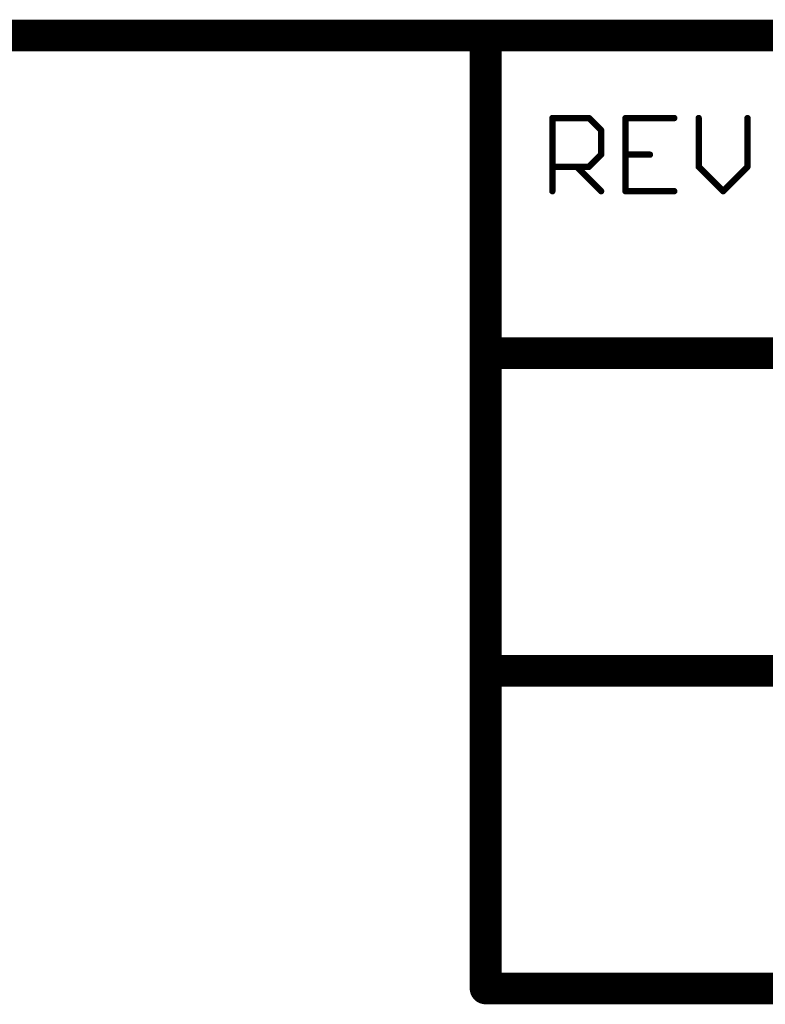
# Model space of a CAD drawing. Extents: x -1.6 to 9, y -2.8 to 5.2.
# Tile 184 of 197: x 6.152 to 6.621, y 4.617 to 5.237. Entities that reach past the tile are written whole.
import ezdxf

# ---------------------------------------------------------------- set-up
doc = ezdxf.new("R2010")
doc.units = 0
doc.layers.get('0').update_dxf_attribs({"linetype": 'CONTINUOUS'})
doc.layers.add('dfn6-15-57-c_document', color=1, linetype='CONTINUOUS')

# ---------------------------------------------------------------- blocks, each defined once
blk = doc.blocks.new('D31')
at = {"const_width": 0.005}
blk.add_lwpolyline([(-0.0025, 0, 1), (0.0025, 0, 1)], format="xyb", close=True, dxfattribs=at)
blk = doc.blocks.new('D32')
at = {"const_width": 0.001}
blk.add_lwpolyline([(-0.0005, 0, 1), (0.0005, 0, 1)], format="xyb", close=True, dxfattribs=at)
blk = doc.blocks.new('D33')
at = {"const_width": 0.01}
blk.add_lwpolyline([(-0.005, 0, 1), (0.005, 0, 1)], format="xyb", close=True, dxfattribs=at)
blk = doc.blocks.new('D34')
at = {"const_width": 0.002}
blk.add_lwpolyline([(-0.001, 0, 1), (0.001, 0, 1)], format="xyb", close=True, dxfattribs=at)

msp = doc.modelspace()

# ---------------------------------------------------------------- linework, layer by layer
at = {"layer": 'dfn6-15-57-c_document', "color": 1}
for points, const_width in [([(-0.855, 5.227), (6.445, 5.227)], 0.02), ([(6.445, 5.227), (6.645, 5.227)], 0.02), ([(6.445, 5.027), (6.445, 5.227)], 0.02), ([(6.445, 5.232), (6.445, 5.232)], 0.01), ([(6.445, 5.232), (6.445, 5.232)], 0.01), ([(6.445, 5.222), (6.445, 5.222)], 0.01), ([(6.445, 5.222), (6.445, 5.222)], 0.01), ([(6.45, 5.227), (6.45, 5.227)], 0.01), ([(6.45, 5.227), (6.45, 5.227)], 0.01), ([(6.487, 5.175039), (6.51002, 5.175039)], 0.004), ([(6.487, 5.129), (6.487, 5.175039)], 0.004), ([(6.487, 5.176039), (6.487, 5.176039)], 0.002), ([(6.487, 5.176039), (6.487, 5.176039)], 0.002), ([(6.51002, 5.175039), (6.517693, 5.167366)], 0.004), ([(6.533039, 5.129), (6.533039, 5.175039)], 0.004), ([(6.533039, 5.175039), (6.563732, 5.175039)], 0.004), ([(6.533039, 5.176039), (6.533039, 5.176039)], 0.002), ([(6.533039, 5.176039), (6.533039, 5.176039)], 0.002), ([(6.579078, 5.144346), (6.579078, 5.175039)], 0.004), ([(6.609771, 5.144346), (6.609771, 5.175039)], 0.004), ([(6.488, 5.175039), (6.488, 5.175039)], 0.002), ([(6.488, 5.175039), (6.488, 5.175039)], 0.002), ([(6.51002, 5.174039), (6.51002, 5.174039)], 0.002), ([(6.51002, 5.174039), (6.51002, 5.174039)], 0.002), ([(6.510727, 5.175746), (6.510727, 5.175746)], 0.002), ([(6.510727, 5.175746), (6.510727, 5.175746)], 0.002), ([(6.534039, 5.175039), (6.534039, 5.175039)], 0.002), ([(6.534039, 5.175039), (6.534039, 5.175039)], 0.002), ([(6.563732, 5.174039), (6.563732, 5.174039)], 0.002), ([(6.563732, 5.174039), (6.563732, 5.174039)], 0.002), ([(6.580078, 5.175039), (6.580078, 5.175039)], 0.002), ([(6.580078, 5.175039), (6.580078, 5.175039)], 0.002), ([(6.610771, 5.175039), (6.610771, 5.175039)], 0.002), ([(6.610771, 5.175039), (6.610771, 5.175039)], 0.002), ([(6.517693, 5.15202), (6.517693, 5.167366)], 0.004), ([(6.516986, 5.166659), (6.516986, 5.166659)], 0.002), ([(6.516986, 5.166659), (6.516986, 5.166659)], 0.002), ([(6.518693, 5.167366), (6.518693, 5.167366)], 0.002), ([(6.518693, 5.167366), (6.518693, 5.167366)], 0.002), ([(6.51002, 5.144346), (6.517693, 5.15202)], 0.004), ([(6.516693, 5.15202), (6.516693, 5.15202)], 0.002), ([(6.516693, 5.15202), (6.516693, 5.15202)], 0.002), ([(6.5184, 5.151312), (6.5184, 5.151312)], 0.002), ([(6.5184, 5.151312), (6.5184, 5.151312)], 0.002), ([(6.533039, 5.15202), (6.548386, 5.15202)], 0.004), ([(6.533039, 5.15302), (6.533039, 5.15302)], 0.002), ([(6.533039, 5.15302), (6.533039, 5.15302)], 0.002), ([(6.487, 5.144346), (6.51002, 5.144346)], 0.004), ([(6.487, 5.145346), (6.487, 5.145346)], 0.002), ([(6.487, 5.145346), (6.487, 5.145346)], 0.002), ([(6.502346, 5.144346), (6.517693, 5.129)], 0.004), ([(6.503053, 5.145053), (6.503053, 5.145053)], 0.002), ([(6.503053, 5.145053), (6.503053, 5.145053)], 0.002), ([(6.509312, 5.145053), (6.509312, 5.145053)], 0.002), ([(6.509312, 5.145053), (6.509312, 5.145053)], 0.002), ([(6.548386, 5.15102), (6.548386, 5.15102)], 0.002), ([(6.548386, 5.15102), (6.548386, 5.15102)], 0.002), ([(6.579078, 5.144346), (6.594425, 5.129)], 0.004), ([(6.579786, 5.145053), (6.579786, 5.145053)], 0.002), ([(6.579786, 5.145053), (6.579786, 5.145053)], 0.002), ([(6.594425, 5.129), (6.609771, 5.144346)], 0.004), ([(6.51002, 5.143346), (6.51002, 5.143346)], 0.002), ([(6.51002, 5.143346), (6.51002, 5.143346)], 0.002), ([(6.578078, 5.144346), (6.578078, 5.144346)], 0.002), ([(6.578078, 5.144346), (6.578078, 5.144346)], 0.002), ([(6.608771, 5.144346), (6.608771, 5.144346)], 0.002), ([(6.608771, 5.144346), (6.608771, 5.144346)], 0.002), ([(6.610478, 5.143639), (6.610478, 5.143639)], 0.002), ([(6.610478, 5.143639), (6.610478, 5.143639)], 0.002), ([(6.486, 5.129), (6.486, 5.129)], 0.002), ([(6.486, 5.129), (6.486, 5.129)], 0.002), ([(6.516986, 5.128293), (6.516986, 5.128293)], 0.002), ([(6.516986, 5.128293), (6.516986, 5.128293)], 0.002), ([(6.533039, 5.129), (6.563732, 5.129)], 0.004), ([(6.532039, 5.129), (6.532039, 5.129)], 0.002), ([(6.532039, 5.129), (6.532039, 5.129)], 0.002), ([(6.533039, 5.13), (6.533039, 5.13)], 0.002), ([(6.533039, 5.13), (6.533039, 5.13)], 0.002), ([(6.563732, 5.128), (6.563732, 5.128)], 0.002), ([(6.563732, 5.128), (6.563732, 5.128)], 0.002), ([(6.593718, 5.129707), (6.593718, 5.129707)], 0.002), ([(6.593718, 5.129707), (6.593718, 5.129707)], 0.002), ([(6.593718, 5.128293), (6.593718, 5.128293)], 0.002), ([(6.593718, 5.128293), (6.593718, 5.128293)], 0.002), ([(6.445, 5.027), (8.945, 5.027)], 0.02), ([(6.445, 4.827), (6.445, 5.027)], 0.02), ([(6.445, 5.032), (6.445, 5.032)], 0.01), ([(6.445, 5.032), (6.445, 5.032)], 0.01), ([(6.44, 5.027), (6.44, 5.027)], 0.01), ([(6.44, 5.027), (6.44, 5.027)], 0.01), ([(6.45, 5.027), (6.45, 5.027)], 0.01), ([(6.45, 5.027), (6.45, 5.027)], 0.01), ([(6.445, 4.827), (8.945, 4.827)], 0.02), ([(6.445, 4.627), (6.445, 4.827)], 0.02), ([(6.445, 4.832), (6.445, 4.832)], 0.01), ([(6.445, 4.832), (6.445, 4.832)], 0.01), ([(6.44, 4.827), (6.44, 4.827)], 0.01), ([(6.44, 4.827), (6.44, 4.827)], 0.01), ([(6.45, 4.827), (6.45, 4.827)], 0.01), ([(6.45, 4.827), (6.45, 4.827)], 0.01), ([(6.445, 4.627), (6.645, 4.627)], 0.02), ([(6.44, 4.627), (6.44, 4.627)], 0.01), ([(6.44, 4.627), (6.44, 4.627)], 0.01), ([(6.445, 4.632), (6.445, 4.632)], 0.01), ([(6.445, 4.632), (6.445, 4.632)], 0.01)]:
    msp.add_lwpolyline(points, dxfattribs=dict(at, const_width=const_width))
for points, const_width in [([(6.445, 5.232, 1), (6.445, 5.222)], 0.01), ([(6.45, 5.227, 1), (6.44, 5.227)], 0.01), ([(6.445, 5.222, 1), (6.445, 5.232)], 0.01), ([(6.488, 5.175039, 1), (6.486, 5.175039)], 0.002), ([(6.487, 5.176039, 1), (6.487, 5.174039)], 0.002), ([(6.510727, 5.175746, 1.000854), (6.509312, 5.174332)], 0.002), ([(6.51002, 5.174039, 1), (6.51002, 5.176039)], 0.002), ([(6.533039, 5.176039, 1), (6.533039, 5.174039)], 0.002), ([(6.534039, 5.175039, 1), (6.532039, 5.175039)], 0.002), ([(6.563732, 5.174039, 1), (6.563732, 5.176039)], 0.002), ([(6.580078, 5.175039, 1), (6.578078, 5.175039)], 0.002), ([(6.610771, 5.175039, 1), (6.608771, 5.175039)], 0.002), ([(6.518693, 5.167366, 1), (6.516693, 5.167366)], 0.002), ([(6.516986, 5.166659, 1), (6.5184, 5.168073)], 0.002), ([(6.516693, 5.15202, 1), (6.518693, 5.15202)], 0.002), ([(6.5184, 5.151312, 1.000854), (6.516986, 5.152727)], 0.002), ([(6.533039, 5.15302, 1), (6.533039, 5.15102)], 0.002), ([(6.548386, 5.15102, 1), (6.548386, 5.15302)], 0.002), ([(6.487, 5.145346, 1), (6.487, 5.143346)], 0.002), ([(6.503053, 5.145053, 1), (6.501639, 5.143639)], 0.002), ([(6.509312, 5.145053, 0.999854), (6.510727, 5.143639)], 0.002), ([(6.51002, 5.143346, 1), (6.51002, 5.145346)], 0.002), ([(6.579786, 5.145053, 1.000854), (6.578371, 5.143639)], 0.002), ([(6.610478, 5.143639, 1), (6.609064, 5.145053)], 0.002), ([(6.578078, 5.144346, 1), (6.580078, 5.144346)], 0.002), ([(6.608771, 5.144346, 1), (6.610771, 5.144346)], 0.002), ([(6.486, 5.129, 1), (6.488, 5.129)], 0.002), ([(6.516986, 5.128293, 1), (6.5184, 5.129707)], 0.002), ([(6.533039, 5.13, 1), (6.533039, 5.128)], 0.002), ([(6.532039, 5.129, 1), (6.534039, 5.129)], 0.002), ([(6.563732, 5.128, 1), (6.563732, 5.13)], 0.002), ([(6.593718, 5.129707, 1), (6.595132, 5.128293)], 0.002), ([(6.593718, 5.128293, 1), (6.595132, 5.129707)], 0.002), ([(6.445, 5.032, 1), (6.445, 5.022)], 0.01), ([(6.45, 5.027, 1), (6.44, 5.027)], 0.01), ([(6.44, 5.027, 1), (6.45, 5.027)], 0.01), ([(6.445, 4.832, 1), (6.445, 4.822)], 0.01), ([(6.45, 4.827, 1), (6.44, 4.827)], 0.01), ([(6.44, 4.827, 1), (6.45, 4.827)], 0.01), ([(6.445, 4.632, 1), (6.445, 4.622)], 0.01), ([(6.44, 4.627, 1), (6.45, 4.627)], 0.01)]:
    msp.add_lwpolyline(points, format="xyb", dxfattribs=dict(at, const_width=const_width))

# ---------------------------------------------------------------- block references
at = {"layer": 'dfn6-15-57-c_document'}
for name, p in [('D33', (6.445, 5.227)), ('D33', (6.445, 5.227)), ('D33', (6.445, 5.227)), ('D31', (6.445, 5.232)), ('D31', (6.445, 5.232)), ('D31', (6.445, 5.232)), ('D31', (6.445, 5.232)), ('D31', (6.44, 5.227)), ('D31', (6.445, 5.222)), ('D31', (6.445, 5.222)), ('D31', (6.445, 5.222)), ('D31', (6.445, 5.222)), ('D31', (6.45, 5.227)), ('D31', (6.45, 5.227)), ('D31', (6.45, 5.227)), ('D34', (6.487, 5.175039)), ('D34', (6.487, 5.175039)), ('D32', (6.487, 5.176039)), ('D32', (6.487, 5.176039)), ('D32', (6.487, 5.176039)), ('D34', (6.51002, 5.175039)), ('D34', (6.51002, 5.175039)), ('D32', (6.51002, 5.176039)), ('D34', (6.533039, 5.175039)), ('D34', (6.533039, 5.175039)), ('D32', (6.533039, 5.176039)), ('D32', (6.533039, 5.176039)), ('D32', (6.533039, 5.176039)), ('D34', (6.563732, 5.175039)), ('D32', (6.563732, 5.176039)), ('D34', (6.579078, 5.175039)), ('D34', (6.609771, 5.175039)), ('D32', (6.486, 5.175039)), ('D32', (6.487, 5.174039)), ('D32', (6.488, 5.175039)), ('D32', (6.488, 5.175039)), ('D32', (6.488, 5.175039)), ('D32', (6.509312, 5.174332)), ('D32', (6.51002, 5.174039)), ('D32', (6.51002, 5.174039)), ('D32', (6.51002, 5.174039)), ('D32', (6.510727, 5.175746)), ('D32', (6.510727, 5.175746)), ('D32', (6.510727, 5.175746)), ('D32', (6.532039, 5.175039)), ('D32', (6.533039, 5.174039)), ('D32', (6.534039, 5.175039)), ('D32', (6.534039, 5.175039)), ('D32', (6.534039, 5.175039)), ('D32', (6.563732, 5.174039)), ('D32', (6.563732, 5.174039)), ('D32', (6.563732, 5.174039)), ('D32', (6.578078, 5.175039)), ('D32', (6.580078, 5.175039)), ('D32', (6.580078, 5.175039)), ('D32', (6.580078, 5.175039)), ('D32', (6.608771, 5.175039)), ('D32', (6.610771, 5.175039)), ('D32', (6.610771, 5.175039)), ('D32', (6.610771, 5.175039)), ('D34', (6.517693, 5.167366)), ('D34', (6.517693, 5.167366)), ('D32', (6.516693, 5.167366)), ('D32', (6.516986, 5.166659)), ('D32', (6.516986, 5.166659)), ('D32', (6.516986, 5.166659)), ('D32', (6.5184, 5.168073)), ('D32', (6.518693, 5.167366)), ('D32', (6.518693, 5.167366)), ('D32', (6.518693, 5.167366)), ('D34', (6.517693, 5.15202)), ('D34', (6.517693, 5.15202)), ('D32', (6.516693, 5.15202)), ('D32', (6.516693, 5.15202)), ('D32', (6.516693, 5.15202)), ('D32', (6.516986, 5.152727)), ('D32', (6.5184, 5.151312)), ('D32', (6.5184, 5.151312)), ('D32', (6.5184, 5.151312)), ('D32', (6.518693, 5.15202)), ('D34', (6.533039, 5.15202)), ('D32', (6.533039, 5.15302)), ('D32', (6.533039, 5.15302)), ('D32', (6.533039, 5.15302)), ('D34', (6.548386, 5.15202)), ('D32', (6.548386, 5.15302)), ('D34', (6.487, 5.144346)), ('D32', (6.487, 5.145346)), ('D32', (6.487, 5.145346)), ('D32', (6.487, 5.145346)), ('D34', (6.502346, 5.144346)), ('D32', (6.503053, 5.145053)), ('D32', (6.503053, 5.145053)), ('D32', (6.503053, 5.145053)), ('D34', (6.51002, 5.144346)), ('D34', (6.51002, 5.144346)), ('D32', (6.509312, 5.145053)), ('D32', (6.509312, 5.145053)), ('D32', (6.509312, 5.145053)), ('D32', (6.51002, 5.145346)), ('D32', (6.533039, 5.15102)), ('D32', (6.548386, 5.15102)), ('D32', (6.548386, 5.15102)), ('D32', (6.548386, 5.15102)), ('D34', (6.579078, 5.144346)), ('D34', (6.579078, 5.144346)), ('D32', (6.579786, 5.145053)), ('D32', (6.579786, 5.145053)), ('D32', (6.579786, 5.145053)), ('D34', (6.609771, 5.144346)), ('D34', (6.609771, 5.144346)), ('D32', (6.609064, 5.145053)), ('D32', (6.487, 5.143346)), ('D32', (6.501639, 5.143639)), ('D32', (6.51002, 5.143346)), ('D32', (6.51002, 5.143346)), ('D32', (6.51002, 5.143346)), ('D32', (6.510727, 5.143639)), ('D32', (6.578078, 5.144346)), ('D32', (6.578078, 5.144346)), ('D32', (6.578078, 5.144346)), ('D32', (6.578371, 5.143639)), ('D32', (6.580078, 5.144346)), ('D32', (6.608771, 5.144346)), ('D32', (6.608771, 5.144346)), ('D32', (6.608771, 5.144346)), ('D32', (6.610478, 5.143639)), ('D32', (6.610478, 5.143639)), ('D32', (6.610478, 5.143639)), ('D32', (6.610771, 5.144346)), ('D34', (6.487, 5.129)), ('D32', (6.486, 5.129)), ('D32', (6.486, 5.129)), ('D32', (6.486, 5.129)), ('D32', (6.488, 5.129)), ('D34', (6.517693, 5.129)), ('D32', (6.516986, 5.128293)), ('D32', (6.516986, 5.128293)), ('D32', (6.516986, 5.128293)), ('D32', (6.5184, 5.129707)), ('D34', (6.533039, 5.129)), ('D34', (6.533039, 5.129)), ('D32', (6.532039, 5.129)), ('D32', (6.532039, 5.129)), ('D32', (6.532039, 5.129)), ('D32', (6.533039, 5.13)), ('D32', (6.533039, 5.13)), ('D32', (6.533039, 5.13)), ('D32', (6.533039, 5.128)), ('D32', (6.534039, 5.129)), ('D34', (6.563732, 5.129)), ('D32', (6.563732, 5.13)), ('D32', (6.563732, 5.128)), ('D32', (6.563732, 5.128)), ('D32', (6.563732, 5.128)), ('D34', (6.594425, 5.129)), ('D32', (6.593718, 5.129707)), ('D32', (6.593718, 5.129707)), ('D32', (6.593718, 5.129707)), ('D32', (6.593718, 5.128293)), ('D32', (6.593718, 5.128293)), ('D32', (6.593718, 5.128293)), ('D32', (6.595132, 5.129707)), ('D32', (6.595132, 5.128293)), ('D33', (6.445, 5.027)), ('D33', (6.445, 5.027)), ('D33', (6.445, 5.027)), ('D31', (6.445, 5.032)), ('D31', (6.445, 5.032)), ('D31', (6.445, 5.032)), ('D31', (6.44, 5.027)), ('D31', (6.44, 5.027)), ('D31', (6.44, 5.027)), ('D31', (6.44, 5.027)), ('D31', (6.45, 5.027)), ('D31', (6.45, 5.027)), ('D31', (6.45, 5.027)), ('D31', (6.45, 5.027)), ('D31', (6.445, 5.022)), ('D33', (6.445, 4.827)), ('D33', (6.445, 4.827)), ('D33', (6.445, 4.827)), ('D31', (6.445, 4.832)), ('D31', (6.445, 4.832)), ('D31', (6.445, 4.832)), ('D31', (6.44, 4.827)), ('D31', (6.44, 4.827)), ('D31', (6.44, 4.827)), ('D31', (6.44, 4.827)), ('D31', (6.45, 4.827)), ('D31', (6.45, 4.827)), ('D31', (6.45, 4.827)), ('D31', (6.45, 4.827)), ('D31', (6.445, 4.822)), ('D33', (6.445, 4.627)), ('D33', (6.445, 4.627)), ('D31', (6.44, 4.627)), ('D31', (6.44, 4.627)), ('D31', (6.44, 4.627)), ('D31', (6.445, 4.632)), ('D31', (6.445, 4.632)), ('D31', (6.445, 4.632)), ('D31', (6.45, 4.627)), ('D31', (6.445, 4.622))]:
    msp.add_blockref(name, p, dxfattribs=at)

doc.saveas('drawing.dxf')
